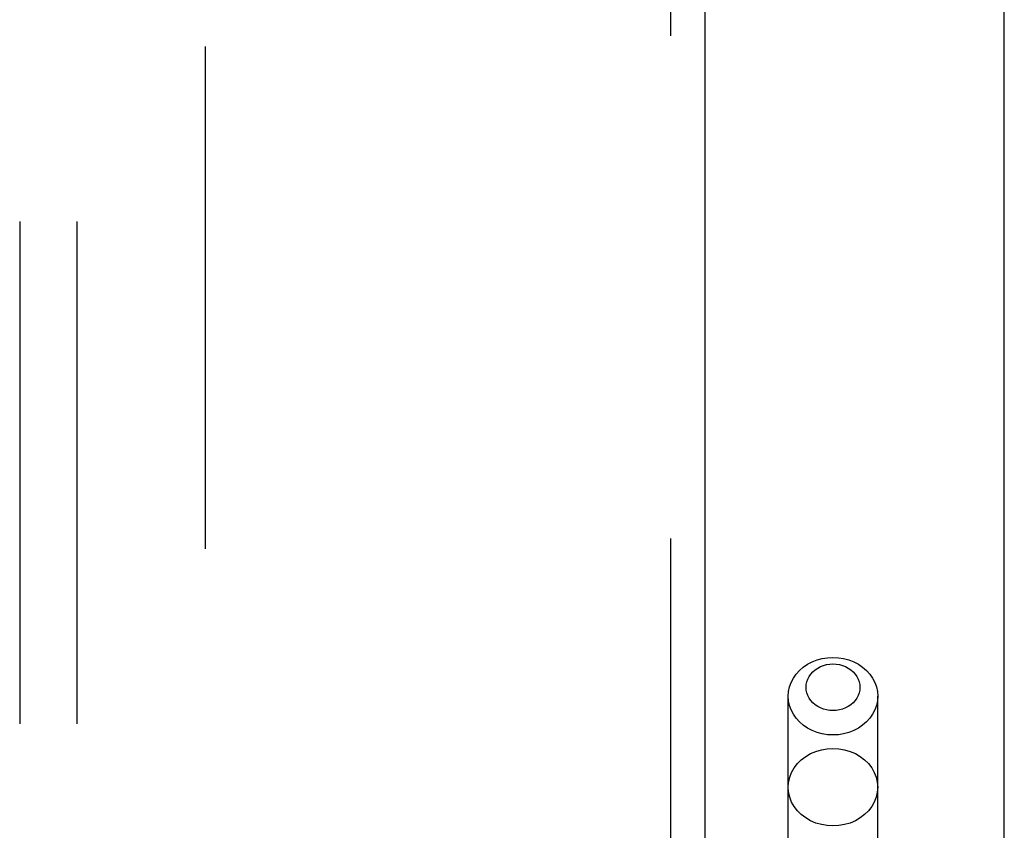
# Model space of a CAD drawing. Header units: inches. Extents: x 0 to 200, y 0 to 129.
# Tile 92 of 256: x 83.66 to 85.82, y 40.42 to 42.2. Entities that reach past the tile are written whole.
import ezdxf

# ---------------------------------------------------------------- set-up
doc = ezdxf.new("R2010")
doc.units = ezdxf.units.IN
doc.header["$LTSCALE"] = 11
doc.header["$MEASUREMENT"] = 0
doc.linetypes.add('HIDDEN', pattern=[0.2, 0.1, -0.1])
doc.layers.get('0').update_dxf_attribs({"linetype": 'CONTINUOUS'})
for name, color, linetype in [('DEFAULT_2', 8, 'HIDDEN'), ('RIGHTHAND_DOOR_ASSEMBLY', 7, 'CONTINUOUS'), ('SUBPANEL', 7, 'CONTINUOUS')]:
    doc.layers.add(name, color=color, linetype=linetype)

msp = doc.modelspace()

# ---------------------------------------------------------------- linework, layer by layer
at = {"color": 3, "linetype": 'Continuous'}
msp.add_line((85.8178, 34.2898), (85.8178, 97.2118), dxfattribs=at)
at = {"layer": 'DEFAULT_2', "color": 8, "linetype": 'HIDDEN'}
msp.add_line((84.0678, 92.7378), (84.0678, 35.6338), dxfattribs=at)
at = {"layer": 'RIGHTHAND_DOOR_ASSEMBLY', "color": 8, "linetype": 'HIDDEN'}
for p, q in [((85.0871, 93.8608), (85.0871, 34.5108)), ((85.3446, 37.5328), (85.3446, 40.7152)), ((85.5406, 37.5328), (85.5406, 40.7152))]:
    msp.add_line(p, q, dxfattribs=at)
at = {"layer": 'RIGHTHAND_DOOR_ASSEMBLY', "color": 3, "linetype": 'Continuous'}
msp.add_line((85.1621, 93.8608), (85.1621, 34.5108), dxfattribs=at)
at = {"layer": 'RIGHTHAND_DOOR_ASSEMBLY', "color": 8, "linetype": 'HIDDEN'}
for points in [[(85.3446, 40.7152), (85.3453, 40.7254), (85.3474, 40.7355), (85.3509, 40.7453), (85.3558, 40.7546), (85.3619, 40.7634), (85.3692, 40.7714), (85.3776, 40.7787), (85.3869, 40.785), (85.397, 40.7903), (85.4078, 40.7945), (85.4191, 40.7976), (85.4307, 40.7994), (85.4426, 40.8)], [(85.4426, 40.8), (85.4544, 40.7994), (85.466, 40.7976), (85.4773, 40.7945), (85.4881, 40.7903), (85.4982, 40.785), (85.5075, 40.7787), (85.5159, 40.7714), (85.5232, 40.7634), (85.5293, 40.7546), (85.5342, 40.7453), (85.5377, 40.7355), (85.5398, 40.7254), (85.5406, 40.7152)], [(85.4426, 40.6836), (85.4354, 40.6839), (85.4284, 40.6851), (85.4216, 40.6869), (85.4151, 40.6894), (85.4091, 40.6926), (85.4034, 40.6964), (85.3984, 40.7008), (85.394, 40.7056), (85.3903, 40.7109), (85.3874, 40.7165), (85.3853, 40.7224), (85.384, 40.7285), (85.3836, 40.7347), (85.384, 40.7408), (85.3853, 40.7469), (85.3874, 40.7528), (85.3903, 40.7584), (85.394, 40.7637), (85.3984, 40.7686), (85.4034, 40.7729), (85.4091, 40.7767), (85.4152, 40.7799), (85.4216, 40.7824), (85.4284, 40.7843), (85.4354, 40.7854), (85.4426, 40.7858)], [(85.4426, 40.7858), (85.4497, 40.7854), (85.4567, 40.7843), (85.4635, 40.7824), (85.47, 40.7799), (85.4761, 40.7767), (85.4817, 40.7729), (85.4867, 40.7685), (85.4911, 40.7637), (85.4948, 40.7584), (85.4977, 40.7528), (85.4998, 40.7469), (85.5011, 40.7408), (85.5015, 40.7347), (85.5011, 40.7285), (85.4998, 40.7224), (85.4977, 40.7165), (85.4948, 40.7109), (85.4911, 40.7056), (85.4867, 40.7008), (85.4817, 40.6964), (85.4761, 40.6926), (85.47, 40.6894), (85.4635, 40.6869), (85.4567, 40.6851), (85.4497, 40.6839), (85.4426, 40.6836)], [(85.4426, 40.6303), (85.4307, 40.6309), (85.4191, 40.6328), (85.4078, 40.6358), (85.397, 40.64), (85.3869, 40.6453), (85.3776, 40.6516), (85.3692, 40.6589), (85.3619, 40.6669), (85.3558, 40.6757), (85.3509, 40.6851), (85.3474, 40.6949), (85.3453, 40.7049), (85.3446, 40.7152)], [(85.5406, 40.7152), (85.5398, 40.7049), (85.5377, 40.6949), (85.5342, 40.6851), (85.5293, 40.6757), (85.5232, 40.6669), (85.5159, 40.6589), (85.5075, 40.6516), (85.4982, 40.6453), (85.4881, 40.64), (85.4773, 40.6358), (85.466, 40.6328), (85.4544, 40.6309), (85.4426, 40.6303)], [(85.3446, 40.5159), (85.3454, 40.527), (85.3479, 40.5379), (85.352, 40.5484), (85.3577, 40.5583), (85.3648, 40.5676), (85.3733, 40.5759), (85.3829, 40.5832), (85.3936, 40.5894), (85.4051, 40.5943), (85.4172, 40.5979), (85.4298, 40.6001), (85.4426, 40.6008)], [(85.4426, 40.6008), (85.4553, 40.6001), (85.4679, 40.5979), (85.4801, 40.5943), (85.4916, 40.5894), (85.5022, 40.5832), (85.5119, 40.5759), (85.5203, 40.5676), (85.5274, 40.5583), (85.5331, 40.5484), (85.5372, 40.5379), (85.5397, 40.527), (85.5406, 40.5159)], [(85.4426, 40.431), (85.4298, 40.4318), (85.4172, 40.4339), (85.4051, 40.4375), (85.3936, 40.4424), (85.3829, 40.4486), (85.3733, 40.4559), (85.3648, 40.4642), (85.3577, 40.4735), (85.352, 40.4834), (85.3479, 40.4939), (85.3454, 40.5048), (85.3446, 40.5159)], [(85.5406, 40.5159), (85.5397, 40.5048), (85.5372, 40.4939), (85.5331, 40.4834), (85.5274, 40.4735), (85.5203, 40.4642), (85.5119, 40.4559), (85.5022, 40.4486), (85.4916, 40.4424), (85.4801, 40.4375), (85.4679, 40.4339), (85.4553, 40.4318), (85.4426, 40.431)]]:
    msp.add_lwpolyline(points, dxfattribs=at)
at = {"layer": 'SUBPANEL', "color": 8, "linetype": 'HIDDEN'}
for p, q in [((83.6616, 90.1546), (83.6616, 38.2171)), ((83.7866, 90.1546), (83.7866, 38.2171))]:
    msp.add_line(p, q, dxfattribs=at)

doc.saveas('drawing.dxf')
